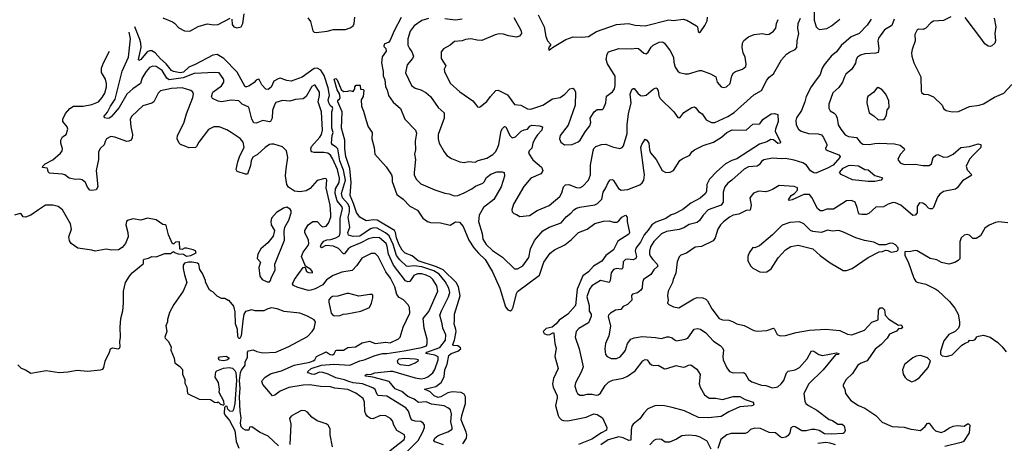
# Model space of a CAD drawing. Extents: x 2086813 to 2278017, y 548126 to 753336.
# Tile 149 of 256: x 2117142 to 2126185, y 670188 to 674080. Entities that reach past the tile are written whole.
import ezdxf

# ---------------------------------------------------------------- set-up
doc = ezdxf.new("R2010")
doc.units = 0

msp = doc.modelspace()

# ---------------------------------------------------------------- linework, layer by layer
at = {"layer": '0CON10XD'}
for points in [[(2118456.1, 674096.1), (2118545, 674062), (2118565, 674048.8), (2118603.8, 674005), (2118655, 673977.1), (2118703.8, 673976.2), (2118781.2, 674018.8), (2118865, 674043.5), (2118925, 674033.3), (2118965, 674037.3), (2119075, 674093.3)], [(2119090, 674085), (2119092.5, 674035), (2119108.9, 674015), (2119135.8, 674005.8), (2119175, 674013.7), (2119191, 674045), (2119204.5, 674135)], [(2119787.8, 674097.8), (2119813.4, 674063.4), (2119835, 673976.7), (2119845, 673966.7), (2119865, 673961.9), (2119965, 673973.6), (2120025, 673989.3), (2120135, 673991.3), (2120178, 674005), (2120205, 674024.3), (2120213.6, 674045), (2120219.5, 674105)], [(2120645, 674099.6), (2120581.3, 673978.7), (2120545, 673890.8), (2120531.2, 673875), (2120488, 673855), (2120487.5, 673835), (2120503.1, 673815), (2120508.9, 673791.1), (2120471.3, 673738.7), (2120464.5, 673685), (2120478.5, 673605), (2120478.6, 673565), (2120495, 673527.5), (2120500.5, 673465), (2120516.9, 673435), (2120527.9, 673385), (2120573.1, 673323.1), (2120640, 673265), (2120678.8, 673165), (2120775.5, 673065.5), (2120786.6, 673036.6), (2120774.4, 672965), (2120776.9, 672885), (2120768.6, 672845), (2120775.6, 672795), (2120764, 672675), (2120766, 672655), (2120784.3, 672615), (2120825, 672572.2), (2120955, 672516.9), (2121045, 672486.9), (2121085, 672481.1), (2121131.7, 672461.7), (2121165.7, 672465.7), (2121225, 672489.2), (2121293.8, 672525), (2121328.8, 672551.2), (2121395, 672580), (2121408.3, 672591.7), (2121430.3, 672629.7), (2121468, 672662), (2121525, 672683.1), (2121572.9, 672682.9), (2121591.2, 672675), (2121594.1, 672644.1), (2121563.1, 672545), (2121495, 672428.1), (2121400, 672355), (2121360.6, 672285), (2121356.4, 672225), (2121390.6, 672115), (2121395.8, 672065), (2121425, 672014.4), (2121485, 671959.4), (2121575, 671898.6), (2121685, 671792), (2121715, 671790), (2121761.8, 671818.2)], [(2120895, 674090.9), (2120835, 674073.1), (2120764.8, 674025.2), (2120726.7, 673975), (2120705.6, 673905), (2120707.5, 673845), (2120720.4, 673815), (2120744.4, 673785), (2120757.1, 673745), (2120750, 673725), (2120700.5, 673665), (2120685, 673592.5), (2120739.2, 673475), (2120775, 673451.9), (2120824.5, 673434.5), (2120870.7, 673410.7), (2120915.4, 673375.4), (2120985.7, 673275), (2121039.4, 673225), (2121040.5, 673175), (2120984.3, 673024.3), (2120984.3, 672985.7), (2120994.4, 672945), (2121040, 672865), (2121065, 672833.8), (2121106.6, 672806.6), (2121185, 672774), (2121225, 672767.5), (2121265, 672777.5), (2121325, 672771.2), (2121352.5, 672787.5), (2121432, 672808), (2121487.9, 672842.1), (2121512.9, 672867.1), (2121531.3, 672898.7), (2121543.3, 672935), (2121565, 673058), (2121575, 673080.8), (2121595, 673100), (2121605.4, 673095.4), (2121642, 673015), (2121665, 672996), (2121695.2, 673004.8), (2121748.5, 673055), (2121775, 673069.1), (2121805, 673074), (2121827.2, 673102.8), (2121845, 673110.5), (2121916.2, 673106.2), (2121942, 673095), (2121936.4, 673065), (2121897.2, 673022.8), (2121872.5, 672985), (2121853.6, 672945), (2121845, 672900), (2121820.8, 672875), (2121816, 672855), (2121853.4, 672793.4), (2121935, 672726.2), (2121945.8, 672694.2), (2121941.2, 672678.8), (2121926.6, 672663.4), (2121835, 672624.4), (2121771.1, 672548.9), (2121676, 672385), (2121661.2, 672335), (2121663.8, 672315), (2121678.8, 672298.8), (2121705, 672291.2), (2121735, 672272), (2121825, 672281.9), (2121895, 672328.5), (2122005, 672373.3), (2122101.4, 672455), (2122120.3, 672489.7), (2122137.5, 672545), (2122155, 672562.5), (2122185, 672565.6), (2122255, 672538.6), (2122285, 672534.3), (2122315, 672551.4), (2122365.6, 672605), (2122384.5, 672655), (2122384.6, 672744.6), (2122407.4, 672875), (2122415, 672895.5), (2122433.2, 672915), (2122485, 672933.9), (2122525, 672937.6), (2122585, 672911.1), (2122655, 672898), (2122675, 672906.7), (2122687.8, 672922.2), (2122721.8, 673035), (2122720.4, 673115), (2122734.1, 673215), (2122759.2, 673315), (2122747.5, 673395), (2122765, 673440), (2122775, 673448.8), (2122785, 673446.7), (2122818, 673405), (2122844.6, 673384.6), (2122865, 673379.5), (2122895, 673388.2), (2122959.2, 673440.8), (2122985, 673453.8), (2122995, 673448.8), (2123005, 673427.5), (2123012, 673382), (2123025, 673356.2), (2123150, 673235), (2123185, 673182.5), (2123205, 673180), (2123242, 673228), (2123315, 673273.8), (2123338.3, 673278.3), (2123351.2, 673271.2), (2123375, 673235.8), (2123408.8, 673215), (2123445, 673159.4), (2123495, 673136.7), (2123525, 673136.6), (2123645, 673191.3), (2123705, 673229.2), (2123885, 673388.8), (2123955, 673431.2), (2124004.4, 673525), (2124025, 673552.9), (2124065, 673584), (2124139.3, 673710.7), (2124184.5, 673765), (2124213.2, 673783.2), (2124264.2, 673805), (2124279.5, 673825), (2124282.9, 673887.1), (2124296.9, 673955), (2124289.7, 673999.7), (2124292.7, 674045), (2124312.5, 674095)], [(2121680.3, 674100.3), (2121739.5, 673995), (2121748.6, 673975), (2121749.2, 673955), (2121731.7, 673928.3), (2121705, 673918.6), (2121631.7, 673931.7), (2121585, 673947.5), (2121545, 673950), (2121508.6, 673941.4), (2121385, 673890), (2121341.8, 673891.8), (2121285, 673904.3), (2121235, 673897.8), (2121205, 673887.1), (2121135, 673880), (2121094.4, 673845.6), (2121035, 673814), (2121012, 673785), (2121014, 673725), (2121054, 673655), (2121040, 673625), (2121042.9, 673605), (2121096.4, 673496.4), (2121185, 673417.5), (2121304.3, 673334.3), (2121326.7, 673305), (2121345, 673280), (2121365, 673277.5), (2121375, 673282.5), (2121432.1, 673327.9), (2121464.3, 673375), (2121515, 673428.8), (2121535, 673432), (2121621.1, 673391.1), (2121685, 673301.2), (2121745, 673296.5), (2121805, 673260), (2121835, 673258.1), (2121946, 673294), (2122036.3, 673353.7), (2122105, 673365.4), (2122149.2, 673395), (2122195, 673446), (2122222.3, 673452.3), (2122235, 673443.3), (2122245.7, 673415.7), (2122242.9, 673295), (2122179.1, 673110.9), (2122104.3, 673015), (2122099.2, 672985), (2122112, 672955), (2122145, 672931.1), (2122216.6, 672933.4), (2122271.5, 672958.5), (2122289.4, 672975), (2122335, 673050), (2122379.2, 673105), (2122388.6, 673135), (2122382.5, 673175), (2122418, 673235), (2122445, 673254), (2122493.6, 673256.4), (2122505, 673263.3), (2122526.1, 673316.1), (2122531.7, 673378.3), (2122585, 673418.2), (2122605.3, 673445), (2122611.8, 673475), (2122611.9, 673561.9), (2122538.9, 673675), (2122529.4, 673715), (2122536.9, 673765), (2122550, 673785), (2122645, 673814.4), (2122765, 673812.9), (2122805, 673820), (2122825.4, 673815.4), (2122875, 673772.9), (2122895, 673765.8), (2122915, 673780.8), (2122942, 673828), (2122960.6, 673845), (2123014, 673874), (2123045, 673877.5), (2123065, 673864.2), (2123116, 673795), (2123145.4, 673735), (2123150.7, 673689.3), (2123162.2, 673645), (2123185, 673608.8), (2123202.5, 673595), (2123255, 673582), (2123285, 673582.9), (2123385, 673613.5), (2123405, 673614.4), (2123485, 673582.9), (2123534, 673555), (2123548, 673505), (2123585, 673463.8), (2123605, 673456), (2123633.3, 673465), (2123665.7, 673495), (2123681.5, 673565), (2123697, 673593), (2123715, 673605.6), (2123780, 673625), (2123809.5, 673650.5), (2123813, 673673), (2123804.3, 673735), (2123786, 673775), (2123775.8, 673825), (2123780.9, 673865), (2123792.1, 673887.9), (2123835, 673924), (2123886.1, 673943.9), (2123965, 673952), (2124005, 673944.2), (2124025, 673948), (2124065, 673973.8), (2124087.6, 674002.4), (2124093.5, 674045), (2124107.7, 674082.3)], [(2121204.3, 674085), (2121145, 674075.2), (2121047.5, 674087.5)], [(2121903.8, 674123.8), (2121957.5, 674015), (2121974.3, 673925), (2121990, 673885), (2122017, 673857), (2122017.5, 673845), (2122005, 673830), (2121998.3, 673808.3), (2122005, 673800), (2122033.8, 673826.2), (2122157, 673897), (2122223.9, 673923.9), (2122305, 673918.8), (2122365, 673926.2), (2122438.3, 673971.7), (2122623.7, 674036.3), (2122733.4, 674046.6), (2122795, 674030), (2122885.5, 674024.5), (2123105, 674080.5), (2123145, 674074.4), (2123234.4, 674084.4), (2123267.5, 674075), (2123356.7, 674025), (2123366.2, 674015), (2123372, 673972), (2123385, 673962.5), (2123395, 673967.5), (2123435, 674027.5), (2123455, 674070), (2123459.2, 674105)], [(2124963.4, 674086.6), (2124925, 674028.6), (2124852, 673955), (2124776.8, 673923.2), (2124686.2, 673843.8), (2124643.5, 673786.5), (2124595, 673746.5), (2124530, 673665), (2124513.3, 673635), (2124493.6, 673576.4), (2124441.8, 673505), (2124412.1, 673465), (2124364, 673376), (2124352.2, 673325), (2124322.4, 673247.6), (2124275, 673180), (2124270, 673155), (2124274.4, 673115), (2124295, 673074), (2124320, 673055), (2124385, 673034.5), (2124475, 673032.1), (2124505, 673022.2), (2124525, 672997.1), (2124555.4, 672935), (2124555, 672920), (2124541.3, 672898.7), (2124544.5, 672885), (2124665, 672838.5), (2124676.7, 672825), (2124673.3, 672815), (2124612.4, 672745), (2124561.5, 672715), (2124455, 672671.1), (2124435, 672674.4), (2124405, 672691.4), (2124367.8, 672745), (2124335.8, 672765.8), (2124255, 672791.2), (2124175, 672805.4), (2124135, 672803.3), (2124055, 672808.8), (2123976.4, 672793.6), (2123955, 672778.6), (2123933.2, 672746.8), (2123915, 672735.6), (2123835, 672728.6), (2123795, 672708.1), (2123683.7, 672606.3), (2123645, 672578.6), (2123618.1, 672545), (2123602.2, 672495), (2123602.5, 672405), (2123585.6, 672375), (2123465, 672333.5), (2123417.8, 672285), (2123384.4, 672235), (2123362.9, 672217.1), (2123291.7, 672198.3), (2123242.7, 672167.3), (2123198.5, 672151.5), (2123083.3, 672135), (2123035, 672112.7), (2122965, 672041.5), (2122936.2, 671995), (2122926.2, 671955), (2122926.8, 671925), (2122934, 671905), (2122956, 671876), (2122996.4, 671835), (2123001.1, 671815), (2122967.2, 671782.8), (2122939.2, 671740.8), (2122871.1, 671695), (2122860.8, 671665), (2122857.7, 671615), (2122846.2, 671595), (2122815, 671572.3), (2122770, 671560), (2122762, 671545), (2122762.5, 671505), (2122725.3, 671464.7), (2122685, 671444.7), (2122663.2, 671416.8), (2122615, 671411.8), (2122568.6, 671385), (2122548.5, 671365), (2122545.5, 671355), (2122568.9, 671265), (2122553.1, 671175), (2122523, 671107), (2122516, 671055), (2122522, 671005), (2122536.7, 670985), (2122575, 670969.2), (2122623, 670967), (2122655.5, 670984.5), (2122692, 671025), (2122704.3, 671045.7), (2122723.2, 671106.8), (2122753.3, 671146.7), (2122785, 671158.6), (2122859.1, 671170.9), (2122980.6, 671160.6), (2123035, 671152.5), (2123085, 671167.1), (2123105, 671167.1), (2123135, 671157.5), (2123155, 671138.8), (2123175, 671131.2), (2123255, 671144), (2123276.8, 671153.2), (2123335, 671236.7), (2123365, 671243.5), (2123395, 671236.5), (2123442.4, 671202.4), (2123515, 671125.6), (2123575, 671088), (2123597.1, 671065), (2123604.4, 671045), (2123598.5, 670985), (2123603.3, 670955), (2123635, 670883.3), (2123659.7, 670849.7), (2123695, 670837.1), (2123788.9, 670838.9), (2123805, 670828.8), (2123835, 670776), (2123865, 670752.5), (2123953.4, 670723.4), (2123995, 670719.4), (2124055, 670696.7), (2124105, 670707.5), (2124136.5, 670735), (2124159.5, 670765), (2124185.7, 670835), (2124198.7, 670851.3), (2124265, 670863.3), (2124305, 670884.3), (2124375.4, 670964.6), (2124415, 671037.5), (2124435, 671035.7), (2124482.5, 671005), (2124515, 670995.8), (2124645, 671021.2), (2124666.2, 671015), (2124657.5, 671005), (2124635, 671000), (2124521.2, 670865), (2124390.4, 670735), (2124343.3, 670645), (2124352.5, 670575), (2124363.3, 670555), (2124385, 670534.5), (2124463.4, 670493.4), (2124575, 670408.1), (2124607.1, 670397.1), (2124655, 670363.8), (2124695, 670365.5), (2124715, 670350), (2124723, 670305), (2124715, 670285.4), (2124705, 670279.5), (2124598, 670272), (2124534.6, 670275)], [(2125173.8, 674085), (2125152.3, 674027.7), (2125085, 673985.8), (2125030.7, 673909.3), (2125024.4, 673885), (2125031.1, 673815), (2125025, 673780), (2125005, 673772.2), (2124905, 673766.7), (2124865, 673754.2), (2124836.2, 673735), (2124824.3, 673715), (2124817.6, 673682.4), (2124785.4, 673624.6), (2124730.7, 673579.3), (2124715.8, 673555), (2124699.2, 673505), (2124663.6, 673456.4), (2124611.3, 673408.7), (2124574.4, 673305), (2124573.9, 673266.1), (2124585, 673244), (2124622.2, 673222.2), (2124636.1, 673206.1), (2124649.1, 673175), (2124658.9, 673115), (2124684.4, 673075), (2124721.7, 673021.7), (2124755, 673006.5), (2124827.1, 672997.1), (2124860, 672955), (2124885.5, 672935.5), (2124945, 672932.9), (2124996.3, 672943.7), (2125035, 672944.6), (2125175, 672938.9), (2125227, 672927), (2125265, 672897.5), (2125266.7, 672885), (2125229.1, 672840.9), (2125208, 672795), (2125229.2, 672765), (2125265, 672749.6), (2125365, 672753.8), (2125435, 672740), (2125495, 672740.5), (2125514.6, 672755.4), (2125532.2, 672815), (2125555, 672836.9), (2125575, 672840.6), (2125627.6, 672817.6), (2125665, 672820.5), (2125715, 672844.5), (2125786.7, 672905), (2125865, 672914.4), (2125945, 672940.8), (2125970, 672935), (2125970, 672905), (2125900.5, 672839.5), (2125865, 672798), (2125834.2, 672735), (2125845, 672701.2), (2125885.9, 672655.9), (2125878.8, 672645), (2125799.7, 672600.3), (2125752.5, 672535), (2125737.4, 672522.6), (2125625, 672501.4), (2125591.7, 672478.3), (2125569.7, 672450.3), (2125535.7, 672355), (2125523, 672343), (2125505, 672341.2), (2125489.5, 672349.5), (2125465, 672376.2), (2125435, 672396.2), (2125405, 672398.8), (2125385.8, 672365), (2125384, 672305), (2125366.2, 672285), (2125345, 672282.9), (2125235, 672376.5), (2125185, 672398.5), (2125165, 672401.1), (2125116.7, 672385), (2125075, 672362.5), (2125005, 672357.1), (2124939.3, 672300.7), (2124915, 672291.9), (2124875, 672290), (2124856.2, 672295), (2124845.4, 672305.4), (2124833.8, 672355), (2124813.5, 672403.5), (2124780.8, 672419.2), (2124734.6, 672415.4), (2124615, 672340), (2124555, 672338.5), (2124515, 672325.3), (2124495, 672325.3), (2124469.6, 672345), (2124416.7, 672446.7), (2124395, 672474.6), (2124345, 672473.9), (2124235, 672423.9), (2124210, 672420), (2124203.8, 672425), (2124227.5, 672465), (2124256.5, 672483.5), (2124285.6, 672515), (2124286, 672535), (2124255, 672548.9), (2124117.5, 672557.5), (2124055, 672519.5), (2124025, 672508.1), (2123995, 672500), (2123930, 672505), (2123882, 672488), (2123848, 672445), (2123858.8, 672375), (2123850, 672330), (2123815, 672327.1), (2123745, 672292.9), (2123695, 672284.3), (2123660, 672265), (2123606.7, 672223.3)], [(2124438.9, 674148.9), (2124438.5, 674075), (2124455.9, 674015.9), (2124475, 673995.5), (2124490.9, 673990.9), (2124555, 674000.6), (2124596.9, 674023.1), (2124675, 674086.4)], [(2125695, 674106.7), (2125625, 674074.2), (2125535, 674067.5), (2125508.8, 674051.2), (2125465, 674001.2), (2125438.3, 673991.7), (2125396.4, 673993.6), (2125385, 673987.5), (2125362, 673945), (2125366.2, 673885), (2125338, 673805), (2125332, 673775), (2125334.2, 673745), (2125353.8, 673685), (2125418.8, 673555), (2125420, 673425), (2125425, 673410), (2125445, 673397.5), (2125485, 673392.5), (2125535, 673372.5), (2125612.5, 673295), (2125627.5, 673265), (2125650, 673245), (2125705, 673233.3), (2125765, 673236.7), (2125865, 673284.2), (2125955, 673294.3), (2125993.2, 673306.8), (2126095, 673368), (2126180, 673405), (2126253.3, 673485)], [(2126091.2, 674095), (2126106.2, 674015), (2126098.8, 673955), (2126103, 673887), (2126097.5, 673865), (2126070.7, 673839.3), (2126055, 673833.8), (2126035, 673836.2), (2126005, 673860), (2125979.8, 673899.8), (2125825, 674101.2)], [(2121034.4, 670175), (2120953.2, 670203.2), (2120945.7, 670215), (2120955.5, 670235), (2120985, 670260.9), (2121075, 670294.7), (2121112.2, 670317.8), (2121114.4, 670335), (2121100.4, 670385), (2121106.8, 670456.8), (2121098.6, 670495), (2121075.4, 670515.4), (2121041.7, 670531.7), (2120925, 670549.5), (2120875, 670571.1), (2120805, 670562.1), (2120765, 670594.7), (2120705, 670618.1), (2120650, 670665), (2120589.7, 670689.7), (2120535, 670757.8), (2120385, 670796.5), (2120321.2, 670805), (2120316, 670815), (2120332.5, 670825), (2120365, 670820.6), (2120402.6, 670837.4), (2120545, 670852.2), (2120565, 670851.9), (2120775, 670789), (2120827.9, 670782.1), (2120862.7, 670787.3), (2120890.8, 670799.2), (2120935, 670834.5), (2120953.8, 670866.2), (2120985.8, 670955), (2120985, 670981.9), (2120955, 670998.2), (2120872, 671015), (2120880, 671025), (2120999.8, 671070.2), (2121053.4, 671135), (2121056.6, 671185), (2121026.5, 671245), (2121022.7, 671285), (2121000.6, 671365), (2121014.8, 671405.2), (2121081.3, 671535), (2121091.6, 671575), (2121082.1, 671615), (2121048.1, 671675), (2120995, 671741.9), (2120945, 671772.2), (2120835, 671809.9), (2120765, 671818.9), (2120712.4, 671812.4), (2120695, 671816.2), (2120633.5, 671873.5), (2120601.2, 671915), (2120573.2, 672015), (2120534.2, 672094.2), (2120501.3, 672121.3), (2120425, 672163.6), (2120395, 672168), (2120365, 672160), (2120265, 672093), (2120205, 672088.3), (2120160.5, 672100.5), (2120154.4, 672125), (2120172.7, 672175), (2120157.9, 672265), (2120170.4, 672315), (2120170.1, 672355), (2120157.5, 672385), (2120107.9, 672445), (2120097, 672485), (2120134.1, 672605), (2120116.4, 672696.4), (2120083.3, 672785), (2120062.4, 672892.4), (2120049.7, 672909.7), (2120015, 672931.6), (2120004.7, 672945), (2120010.2, 673015), (2120019.3, 673045), (2120007.8, 673085), (2120009, 673235), (2120017.7, 673265), (2120014.1, 673275), (2119992, 673292), (2119980.2, 673315), (2119975.2, 673345), (2119986.3, 673385), (2119975.5, 673455), (2119937.2, 673567.2), (2119907.9, 673617.9), (2119875, 673635.2), (2119845, 673630.7), (2119735, 673553.2), (2119635, 673516.2), (2119595, 673520.4), (2119535, 673541.9), (2119515, 673536.7), (2119475, 673516.9), (2119449.8, 673460.2), (2119425, 673438), (2119403.2, 673443.3), (2119365, 673482), (2119339.7, 673529.7), (2119333.6, 673533.6), (2119315, 673526), (2119295.4, 673504.6), (2119245, 673469.4), (2119225, 673462.5), (2119213.8, 673465), (2119139.5, 673599.5), (2119016.1, 673725), (2118955, 673760.8), (2118915, 673755.2), (2118752, 673668), (2118695.5, 673644.5), (2118645, 673599.4), (2118615, 673591.1), (2118553.5, 673603.5), (2118535, 673614.7), (2118485.8, 673675.8), (2118435, 673720), (2118386.4, 673776.4), (2118355, 673794.4), (2118334.8, 673795.2), (2118312.3, 673785), (2118255, 673715.6), (2118235, 673704.5), (2118232.1, 673715), (2118258, 673825), (2118255.1, 673865), (2118245, 673898), (2118199.4, 674014.3)], [(2120703.8, 670116.2), (2120801.6, 670215), (2120844.6, 670295), (2120858.6, 670335), (2120859.2, 670355), (2120848, 670375), (2120825, 670389.4), (2120775, 670390.8), (2120745, 670400.9), (2120735.3, 670415.3), (2120713.1, 670485), (2120688.5, 670515), (2120515, 670622.9), (2120435, 670628.9), (2120425, 670637.5), (2120405, 670682.5), (2120385, 670697.8), (2120291.4, 670735), (2120205, 670743.4), (2120165.2, 670755.2), (2120125, 670772.8), (2120045, 670791), (2119975.1, 670825.1), (2119925, 670839.3), (2119895, 670840.9), (2119845, 670819.4), (2119825, 670822.9), (2119792.5, 670835), (2119784.3, 670844.3), (2119817.9, 670875), (2119915, 670906.2), (2120025.8, 670915.8), (2120175, 670907.9), (2120265, 670946.4), (2120305, 670955.3), (2120405, 670995.3), (2120472.9, 671015), (2120515, 671015.1), (2120672.6, 671037.4), (2120831.5, 671068.5), (2120878.1, 671085), (2120885.5, 671105), (2120883.8, 671143.8), (2120855.5, 671245), (2120848.2, 671335), (2120900.1, 671399.9), (2120981.4, 671585), (2120971.9, 671635), (2120937.2, 671695), (2120915, 671715.3), (2120875, 671734.7), (2120834.7, 671745.3), (2120795, 671746.7), (2120761, 671729), (2120725, 671675.6), (2120705, 671670.6), (2120685, 671681.5), (2120574.9, 671824.9), (2120529.6, 671925), (2120517.7, 671997.7), (2120506.7, 672025), (2120445.2, 672075.2), (2120395, 672078.8), (2120345, 672068.6), (2120275, 672031), (2120185, 671994), (2120157.9, 671975), (2120125, 671928.6), (2120115, 671929.4), (2120069.4, 671979.4), (2120025, 671999), (2119952.8, 672007.2), (2119915, 671985.8), (2119905, 671992.5), (2119909.4, 672015), (2119934.4, 672045.6), (2119961.3, 672058.7), (2119998, 672062), (2120044.5, 672075.5), (2120080, 672095), (2120086.5, 672123.5), (2120084.8, 672255), (2120106.5, 672345), (2120098.9, 672365), (2120057.2, 672417.2), (2120038.9, 672485), (2120043.7, 672525), (2120075.2, 672585), (2120079.2, 672625), (2120059.4, 672705), (2120015, 672804.5), (2119995, 672836.2), (2119973.2, 672853.2), (2119935, 672860.3), (2119845, 672860.8), (2119825.6, 672865.6), (2119818.6, 672875), (2119816.4, 672895), (2119822.9, 672915), (2119899.5, 673000.5), (2119913.3, 673026.7), (2119922.9, 673065), (2119913.2, 673235), (2119884.5, 673325), (2119895.8, 673385), (2119893.9, 673415), (2119855, 673478), (2119845, 673480), (2119825, 673466.9), (2119773.8, 673376.2), (2119746.1, 673353.9), (2119675, 673347.1), (2119621.9, 673331.9), (2119555, 673338.6), (2119495, 673319.2), (2119480.6, 673299.4), (2119464.7, 673245.3), (2119461.5, 673175), (2119445, 673146.2), (2119435, 673141.2), (2119375, 673154.2), (2119315, 673128.6), (2119293.4, 673133.4), (2119272.4, 673165), (2119245, 673278.1), (2119185, 673304.3), (2119155, 673334), (2119085, 673340.3), (2118995, 673325.4), (2118965, 673330.8), (2118911.2, 673355), (2118904.2, 673374.2), (2118915.6, 673415), (2118995, 673473.5), (2119016.5, 673505), (2119017.8, 673525), (2119011.3, 673541.3), (2118975, 673591.2), (2118935, 673596.7), (2118745, 673587.2), (2118644.4, 673545.6), (2118515, 673528.4), (2118491.8, 673541.8), (2118450.4, 673615), (2118395, 673649.6), (2118365, 673654.4), (2118335, 673640), (2118303.1, 673605), (2118266.2, 673545), (2118251.8, 673495), (2118182, 673445), (2118126.4, 673395), (2118055.1, 673274.8), (2117985, 673192.5), (2117965, 673174.5), (2117948.6, 673171.4), (2117920, 673180), (2117918.8, 673195), (2117948.7, 673231.3), (2117975.3, 673285), (2118019.7, 673350.3), (2118081.9, 673608.1), (2118142.5, 673735), (2118158.5, 673905), (2118147.2, 673964.5)], [(2118666.7, 672915), (2118620, 672935), (2118607, 672947), (2118587.5, 672985), (2118591.2, 673015), (2118648.9, 673131.1), (2118673.3, 673216.7), (2118732.7, 673365), (2118739.5, 673395), (2118731.4, 673415), (2118715, 673428.5), (2118635, 673455.3), (2118535, 673448.1), (2118435, 673425.7), (2118412.5, 673405), (2118374, 673325), (2118355, 673313.3), (2118271.9, 673288.1), (2118172.5, 673195), (2118155.8, 673165), (2118161.1, 673095), (2118176.5, 673025), (2118175.5, 672995), (2118165, 672974.4), (2118145, 672963.1), (2118125, 672960.6), (2118015, 673001.1), (2117977.5, 673007.5), (2117937.5, 672985), (2117927.6, 672962.4), (2117918.3, 672931.7), (2117885, 672898.8), (2117864.5, 672865.5), (2117866.9, 672795), (2117844.6, 672694.6), (2117860, 672545), (2117845, 672516.7), (2117805, 672510), (2117785, 672514), (2117765, 672541.2), (2117745.4, 672585.4), (2117715, 672610.6), (2117695, 672615.6), (2117655, 672612.1), (2117595, 672623.3), (2117555, 672654.2), (2117535, 672661.4), (2117415, 672671.2), (2117401.7, 672681.7), (2117400, 672705), (2117392.5, 672715), (2117351.7, 672721.7), (2117354, 672735), (2117374.4, 672755.6), (2117445, 672793.8), (2117517.5, 672855), (2117531.4, 672875), (2117535.6, 672895), (2117519.6, 672945), (2117519.1, 672975), (2117535, 673004.2), (2117570, 673025), (2117582.5, 673075), (2117577.1, 673095), (2117539.1, 673145), (2117536.9, 673165), (2117562.9, 673217.1), (2117603.6, 673265), (2117635, 673285.4), (2117724.6, 673285.4), (2117805, 673300), (2117865, 673326.5), (2117900, 673365), (2117923.3, 673406.7), (2117938.2, 673465), (2117938.8, 673495), (2117929.1, 673535), (2117894.5, 673595), (2117893.8, 673635), (2117910.4, 673685), (2117966.5, 673791.8)], [(2121211.1, 670185), (2121244.5, 670235.5), (2121247.4, 670265), (2121242.4, 670292.4), (2121196.9, 670405), (2121202.4, 670445), (2121235.6, 670554.4), (2121237.6, 670615), (2121225, 670641.3), (2121195, 670655.7), (2121115, 670661.3), (2121075, 670652.4), (2121008.4, 670615), (2120985, 670610), (2120949.6, 670625), (2120912.6, 670662.6), (2120860, 670685), (2120965, 670710.6), (2121012.6, 670747.4), (2121039.9, 670800.1), (2121046.6, 670865), (2121066.6, 670915), (2121084.4, 670995.6), (2121105, 671014.8), (2121164.4, 671035), (2121192.5, 671055), (2121190, 671065), (2121165, 671082.7), (2121125.6, 671085.6), (2121118.9, 671095), (2121134.8, 671135), (2121149.3, 671215), (2121148.3, 671235), (2121131.2, 671285), (2121136.2, 671313.8), (2121135.4, 671375), (2121187.9, 671542.1), (2121171, 671625), (2121149.3, 671665), (2121031.9, 671781.9), (2120969.3, 671809.3), (2120800.3, 671865), (2120745, 671909.7), (2120680.9, 671935), (2120655, 671961.8), (2120625, 672016.8), (2120602.5, 672075), (2120593.3, 672125), (2120582.8, 672142.8), (2120425, 672237.5), (2120395, 672242.9), (2120325, 672233.3), (2120266.8, 672266.8), (2120235, 672307.5), (2120208.2, 672391.8), (2120177.3, 672465), (2120184.8, 672585), (2120172.8, 672712.8), (2120138.4, 672825), (2120127.3, 672895), (2120128.5, 672975), (2120098.1, 673085), (2120102.3, 673235), (2120062.9, 673325), (2120065, 673342.5), (2120080, 673350), (2120086.2, 673365), (2120078.1, 673398.1), (2120057.1, 673435), (2120031.2, 673535), (2120045, 673540), (2120058.8, 673528.8), (2120095, 673437.5), (2120115, 673420), (2120155, 673422.5), (2120175, 673430), (2120205, 673420), (2120220, 673445), (2120220, 673465), (2120231.7, 673478.3), (2120265, 673480), (2120270, 673475), (2120271.7, 673441.7), (2120295, 673440), (2120302.5, 673432.5), (2120296, 673375), (2120277.5, 673345), (2120281.2, 673285), (2120300.5, 673240.5), (2120324, 673154), (2120342, 673095), (2120379.2, 673045), (2120375.6, 672985), (2120398.6, 672905), (2120403.1, 672845), (2120508.3, 672728.3), (2120557.8, 672655), (2120563.5, 672635), (2120563, 672593), (2120605, 672474), (2120665, 672431.9), (2120725.7, 672365.8), (2120795, 672331.8), (2120845, 672255.7), (2120886.2, 672225), (2120915, 672217.9), (2121005.3, 672215.3), (2121095, 672193.8), (2121145, 672224.2), (2121180.7, 672220.7), (2121215, 672180), (2121265.4, 672055), (2121312.2, 671985), (2121356.3, 671936.3), (2121415.8, 671875.8), (2121484.1, 671764.1), (2121552.9, 671612.9), (2121605, 671441.2), (2121625, 671416.2), (2121645, 671406.2), (2121661.2, 671415), (2121675, 671440), (2121705.5, 671565), (2121715, 671582.9), (2121916.6, 671733.4), (2121955, 671854.2), (2122015, 671934.4), (2122055, 671965.5), (2122148.3, 672011.7), (2122210.2, 672059.8), (2122275, 672124.2), (2122353.3, 672155), (2122425, 672207.5), (2122505, 672229.4), (2122555, 672232), (2122595, 672220.8), (2122625, 672220), (2122645, 672233.8), (2122672.4, 672267.6), (2122705, 672284), (2122720.8, 672265), (2122720, 672225), (2122743.3, 672125), (2122735, 672110), (2122635.5, 672044.5), (2122595, 671966.2), (2122524.2, 671915), (2122487.2, 671862.8), (2122410.5, 671815), (2122365, 671763.6), (2122312.7, 671727.3), (2122262.4, 671605), (2122245.6, 671455), (2122175.8, 671375), (2122095, 671320.5), (2122068.4, 671285), (2122033.3, 671256.7), (2121975.7, 671244.3), (2121949.1, 671215), (2121958.7, 671198.7), (2121985, 671185.7), (2122011.9, 671188.1), (2122045, 671205.7), (2122047.5, 671197.5), (2122055.5, 671105), (2122067.9, 671062.1), (2122057.8, 670985), (2122087.1, 670875), (2122045, 670783.8), (2122034.6, 670735), (2122040.4, 670705), (2122077.1, 670625), (2122079.1, 670605), (2122062.2, 670535), (2122087.3, 670445), (2122096.9, 670425), (2122117.5, 670405), (2122136.7, 670396.7), (2122175, 670393.7), (2122345, 670428), (2122415, 670459.6), (2122445, 670453.8), (2122495, 670423.6), (2122534.6, 670335), (2122529.8, 670310.2), (2122485.5, 670284.5), (2122395, 670225.4), (2122275, 670178)], [(2125025, 673160), (2125075, 673162.5), (2125087, 673173), (2125102.5, 673205), (2125108.3, 673251.7), (2125127.5, 673275), (2125123.3, 673335), (2125097.5, 673395), (2125062.5, 673435), (2125025, 673457.5), (2125010.7, 673449.3), (2124986.4, 673413.6), (2124930, 673375), (2124923.8, 673355), (2124923.3, 673315), (2124945, 673223.3), (2124985, 673197.5), (2125025, 673160)], [(2121761.8, 671818.2), (2121818.1, 671895), (2121831.9, 671975), (2121868.9, 672051.1), (2121945, 672140), (2122005, 672173.3), (2122115, 672213.1), (2122160.7, 672269.3), (2122205, 672302), (2122232.5, 672335), (2122255, 672348.1), (2122285, 672358.6), (2122425, 672378.2), (2122449.2, 672390.8), (2122489.8, 672430.2), (2122499.5, 672495), (2122524.7, 672535.3), (2122545.6, 672585), (2122565, 672608.6), (2122585, 672612), (2122594.4, 672604.4), (2122640, 672530), (2122665, 672513.8), (2122728.2, 672521.8), (2122837.2, 672562.8), (2122859.4, 672580.6), (2122872.7, 672607.3), (2122879.3, 672655), (2122875, 672698.8), (2122847.8, 672905), (2122855, 672933.3), (2122885, 672982), (2122901.2, 672975), (2122920.8, 672945), (2122926.5, 672885), (2122935, 672858), (2122986.9, 672795), (2123043.5, 672695), (2123075, 672677.3), (2123115, 672678.8), (2123145, 672695.6), (2123205, 672785.6), (2123225, 672802.5), (2123295, 672835.7), (2123315.7, 672865), (2123339.2, 672885), (2123418, 672925), (2123515, 672956.2), (2123588.7, 673001.3), (2123635, 673044.4), (2123685, 673068.9), (2123815.4, 673064.6), (2123875, 673121.2), (2123940, 673125), (2123966.8, 673163.2), (2124045, 673214.2), (2124075, 673217.5), (2124105, 673210), (2124108.6, 673145), (2124082, 673075), (2124080, 673055), (2124128.8, 672955), (2124126.2, 672945), (2124105, 672943.3), (2124065.8, 672975.8), (2124041.2, 672978.8), (2124005, 672957.1), (2123935, 672935.4), (2123728.5, 672801.5), (2123682, 672788), (2123624.8, 672755.2), (2123543.2, 672685), (2123476.1, 672615), (2123454.1, 672565), (2123448.9, 672501.1), (2123438.5, 672481.5), (2123390.3, 672439.7), (2123305.7, 672395), (2123233.5, 672336.5), (2123157.1, 672297.1), (2123125, 672286.2), (2123076.1, 672253.9), (2122985, 672221.6), (2122948.2, 672195), (2122914.5, 672145.5), (2122876.2, 672105), (2122844.5, 672035.5), (2122799.7, 671980.3), (2122795.3, 671955), (2122805.4, 671905), (2122799.4, 671885), (2122777.3, 671872.7), (2122725, 671880.6), (2122705, 671876.7), (2122683.9, 671855), (2122681.1, 671805), (2122675, 671790.6), (2122665, 671787.1), (2122625, 671794.7), (2122594.5, 671785), (2122574.1, 671755), (2122564.6, 671685.4), (2122555.5, 671664.5), (2122475, 671685.4), (2122397.3, 671635), (2122376.4, 671603.6), (2122351.9, 671535), (2122371.4, 671455), (2122373.4, 671403.4), (2122390, 671375), (2122390.8, 671355), (2122364.6, 671295.4), (2122276.1, 671243.9), (2122253.3, 671215), (2122244.6, 671165), (2122280, 671055), (2122317.4, 670892.6), (2122302.2, 670847.8), (2122245.7, 670745), (2122240.6, 670715), (2122255, 670663.3), (2122266.2, 670645), (2122285, 670632), (2122318.8, 670631.2), (2122355, 670640), (2122399.5, 670639.5), (2122435, 670630), (2122455, 670633.3), (2122475, 670649.4), (2122520, 670720), (2122549, 670751), (2122585, 670767.6), (2122683, 670787), (2122725, 670806.7), (2122792.9, 670855), (2122865, 670945.6), (2122885, 670960), (2122905, 670954.3), (2122925.6, 670925), (2122945, 670910), (2122965, 670903.6), (2123005, 670906.9), (2123065, 670873.6), (2123085, 670874.5), (2123172.1, 670902.1), (2123235, 670886.9), (2123255, 670890.6), (2123285, 670907.1), (2123305, 670908.6), (2123360.7, 670870.7), (2123391.3, 670821.3), (2123382.7, 670735), (2123390, 670705), (2123432.7, 670635), (2123474.6, 670604.6), (2123535, 670603.3), (2123595, 670591.2), (2123695, 670618.1), (2123755, 670620), (2123805, 670590.5), (2123876.7, 670565), (2123883.3, 670545), (2123876.2, 670535), (2123865, 670532.2), (2123755, 670522.9), (2123655, 670477.5), (2123585, 670433.5), (2123465, 670421.4), (2123375, 670425.6), (2123247.6, 670487.6), (2123135, 670517.3), (2123065, 670532.9), (2122995, 670534.6), (2122975, 670531.8), (2122912, 670505), (2122875, 670466.9), (2122836.1, 670413.9), (2122776.5, 670363.5), (2122764.1, 670345.9), (2122756.4, 670313.6), (2122753.3, 670216.7), (2122735, 670214.6), (2122685, 670239.3), (2122645, 670246.8), (2122545, 670219.5), (2122478.8, 670175)], [(2120399.5, 670010.5), (2120671.5, 670225), (2120680, 670245), (2120675, 670267.5), (2120606.2, 670306.2), (2120578.5, 670355), (2120564.3, 670395), (2120545.8, 670415), (2120505, 670441.9), (2120455, 670445.5), (2120383.9, 670413.9), (2120365, 670416.2), (2120335, 670436.2), (2120320, 670455), (2120310.8, 670480.8), (2120307.3, 670567.3), (2120295, 670600.8), (2120230.1, 670650.1), (2120155, 670682.8), (2120036.3, 670696.3), (2119995, 670706.9), (2119905, 670709.6), (2119805, 670724.6), (2119745, 670723.4), (2119615, 670701.2), (2119535, 670666.8), (2119485, 670631.2), (2119465, 670625.5), (2119375, 670727.5), (2119365.5, 670755), (2119370.5, 670769.5), (2119395, 670796.9), (2119445, 670828.2), (2119465, 670833.9), (2119545, 670853.8), (2119662.7, 670907.3), (2119805, 670933.7), (2119836, 670945), (2119852, 670955), (2119868.8, 670985), (2119955, 671028.8), (2119993.5, 671003.5), (2120015, 671000.3), (2120029.7, 671010.3), (2120045, 671040), (2120055, 671045.5), (2120115, 671043.5), (2120155, 671067.3), (2120226.5, 671073.5), (2120287.4, 671112.6), (2120355, 671125.4), (2120405, 671105.5), (2120505, 671118.1), (2120545, 671112.5), (2120622.3, 671147.7), (2120637.1, 671162.9), (2120663.8, 671256.2), (2120725.5, 671385.5), (2120722.9, 671435), (2120710.7, 671460.7), (2120665.4, 671505.4), (2120627.4, 671527.4), (2120604.5, 671555), (2120586.5, 671625), (2120547.3, 671705), (2120504.8, 671764.8), (2120435, 671904.3), (2120405, 671931.5), (2120368.3, 671931.7), (2120285, 671889.4), (2120239.3, 671820.7), (2120195, 671775.5), (2120099, 671761), (2120021, 671729), (2119958.8, 671691.2), (2119925, 671644.6), (2119855, 671607.8), (2119815, 671594), (2119793.6, 671593.6), (2119695, 671621.2), (2119655, 671639.2), (2119645.8, 671655), (2119665, 671694), (2119745, 671803.3), (2119757.5, 671807.5), (2119765, 671802.5), (2119776, 671766), (2119795, 671758), (2119830, 671755), (2119830, 671765), (2119814.5, 671784.5), (2119766.4, 671816.4), (2119729.4, 671905), (2119746.2, 671943.8), (2119792.5, 672005), (2119798.2, 672025), (2119794.6, 672055), (2119759.6, 672125), (2119760.4, 672145), (2119792, 672195), (2119835, 672225.8), (2119875, 672225.8), (2119912.4, 672182.4), (2119925, 672176.9), (2119955, 672184.4), (2119977.5, 672212.5), (2119998.4, 672265), (2120000.8, 672295), (2119992.7, 672377.3), (2119955.4, 672535), (2119962, 672605), (2119957.1, 672617.1), (2119945, 672622), (2119875, 672604), (2119809.6, 672530.4), (2119771.3, 672508.7), (2119715, 672497.6), (2119665, 672503.5), (2119611.2, 672541.2), (2119596.4, 672565), (2119583.8, 672645), (2119589.6, 672709.6), (2119604.4, 672815), (2119592.5, 672875), (2119555, 672912.5), (2119475, 672937.1), (2119455, 672937.1), (2119435, 672932.9), (2119395, 672907.3), (2119327, 672843), (2119283.3, 672816.7), (2119266.3, 672785), (2119260.7, 672739.3), (2119235, 672660.8), (2119215, 672661.2), (2119140, 672685), (2119130.8, 672705), (2119145.6, 672775), (2119165, 672830.8), (2119204.6, 672905), (2119193.7, 672953.7), (2119167.4, 672987.4), (2119085, 673044.4), (2119045, 673067.8), (2118975, 673095.6), (2118924.5, 673095.5), (2118875, 673072.5), (2118786.5, 672955), (2118765.7, 672915), (2118755, 672907.5), (2118695, 672904.2), (2118666.7, 672915)], [(2124935, 672593.6), (2124789.5, 672609.5), (2124687.8, 672657.8), (2124670.5, 672675), (2124704.3, 672715), (2124755, 672739.6), (2124775, 672744.7), (2124845, 672736.9), (2124905, 672704), (2124935, 672701.4), (2124995, 672649.6), (2125060.8, 672630.8), (2125066.7, 672625), (2125053.3, 672605), (2124995, 672594.6), (2124935, 672593.6)], [(2117125, 670910), (2117155, 670878.8), (2117194.2, 670864.2), (2117245, 670833.3), (2117385, 670858.8), (2117505, 670838.8), (2117585, 670844), (2117670.3, 670859.7), (2117765, 670851.4), (2117885, 670862.5), (2117905, 670870), (2117915.8, 670885), (2117925.6, 670944.4), (2117968, 671025), (2117976.7, 671055), (2117995, 671066.2), (2118045, 671056.7), (2118057.7, 671062.3), (2118063.3, 671075), (2118060, 671125), (2118068.8, 671165), (2118064, 671255), (2118071.2, 671335), (2118088.8, 671405), (2118096.2, 671475), (2118096.2, 671585), (2118113.8, 671665), (2118150, 671725), (2118174.1, 671755.9), (2118275, 671837.5), (2118280, 671845), (2118277.5, 671875), (2118285, 671880), (2118325, 671888.8), (2118355, 671903.3), (2118395, 671901.2), (2118475, 671932.5), (2118527, 671933), (2118555, 671950), (2118565, 671940), (2118598.3, 671928.3), (2118645, 671926.7), (2118675, 671906.7), (2118715, 671913.8), (2118761.7, 671938.3), (2118756.4, 671956.4), (2118735, 671967.5), (2118675, 671980), (2118655, 671980), (2118635, 671970), (2118611.7, 671971.7), (2118610, 672035), (2118605, 672040), (2118573, 672037), (2118558.3, 672021.7), (2118545, 672020), (2118507.5, 672105), (2118488.3, 672188.3), (2118477, 672197), (2118455, 672200), (2118395, 672242.5), (2118315, 672256.7), (2118255, 672237.5), (2118185, 672250), (2118130, 672235), (2118122.5, 672225), (2118117.5, 672195), (2118136.4, 672126.4), (2118136.7, 672085), (2118112.5, 672025), (2118081.7, 671988.3), (2118050, 671965), (2117985, 671963.8), (2117935, 671971.2), (2117835, 671952.5), (2117805, 671962.5), (2117675, 671982), (2117613.3, 672025), (2117598.3, 672048.3), (2117593.8, 672085), (2117616, 672155), (2117608.8, 672205), (2117535, 672332.5), (2117495, 672363.3), (2117445, 672376.7), (2117380, 672375), (2117313.3, 672335), (2117245, 672283.8), (2117195, 672266.2), (2117175, 672270), (2117156.4, 672296.4), (2117145, 672300), (2117095, 672284)], [(2119435, 671672.5), (2119445.9, 671684.1), (2119450, 671705), (2119488, 671782), (2119484.2, 671835), (2119574.3, 672055), (2119570.6, 672135), (2119576.7, 672175), (2119615, 672240), (2119636, 672305), (2119635.8, 672325), (2119625, 672340), (2119595, 672357.5), (2119565, 672348.8), (2119501.7, 672308.3), (2119454.3, 672255.7), (2119447.5, 672225), (2119452.5, 672195), (2119483, 672143), (2119468.8, 672091.2), (2119419.5, 672030.5), (2119356.7, 671975), (2119328, 671925), (2119324, 671885), (2119353.9, 671853.9), (2119337.5, 671805), (2119347.5, 671725), (2119370, 671695), (2119415, 671672.5), (2119435, 671672.5)], [(2123606.7, 672223.3), (2123579.2, 672195), (2123554, 672155), (2123529.2, 672075), (2123510.2, 672049.8), (2123405, 671997.5), (2123345, 671990.8), (2123265.4, 671934.6), (2123215, 671917.1), (2123197, 671903), (2123179.4, 671855), (2123167, 671753), (2123142, 671695), (2123137.5, 671665), (2123097.1, 671585), (2123090, 671545), (2123096.2, 671505), (2123092.5, 671475), (2123103, 671463), (2123145, 671443.3), (2123195, 671434), (2123332.7, 671517.3), (2123365, 671527.5), (2123415, 671525.6), (2123442.8, 671512.8), (2123458.3, 671498.3), (2123498.9, 671425), (2123565, 671335.7), (2123595, 671321.9), (2123655, 671319.6), (2123687.8, 671307.8), (2123727, 671287), (2123795, 671271.4), (2123885, 671225.8), (2123915, 671217.5), (2124005, 671224), (2124065, 671246.7), (2124075, 671237.5), (2124098.7, 671188.7), (2124125, 671176.2), (2124175, 671179.6), (2124272.5, 671207.5), (2124395, 671227.9), (2124546.4, 671236.4), (2124675, 671224.4), (2124745, 671190.6), (2124785, 671184.4), (2124902, 671228), (2124967.8, 671302.2), (2125025, 671322), (2125029.1, 671410.9), (2125045, 671433.8), (2125065, 671433.8), (2125084.5, 671414.5), (2125092, 671365), (2125125, 671330), (2125212.5, 671272.5), (2125234.2, 671275.8), (2125245, 671270), (2125249.7, 671250.3), (2125235, 671241.4), (2125215, 671243.3), (2125195, 671220), (2125130.2, 671189.8), (2125108.1, 671155), (2125054.4, 671095), (2124997.3, 671052.7), (2124925, 670946.9), (2124871.2, 670925), (2124840.8, 670905), (2124790.3, 670829.7), (2124731.2, 670775), (2124703.3, 670725), (2124703.3, 670715), (2124720, 670685), (2124726.2, 670645), (2124775, 670583.3), (2124845, 670536), (2124905, 670510), (2125005.4, 670445.4), (2125064.1, 670384.1), (2125154, 670344), (2125266.2, 670336.2), (2125325, 670317.1), (2125355, 670315.8), (2125415, 670307.5), (2125457, 670343), (2125475, 670370), (2125485, 670373.3), (2125495, 670372.5), (2125530, 670325), (2125554.2, 670304.2), (2125605, 670288.8), (2125635, 670298.8), (2125675, 670328.8), (2125715, 670346), (2125755, 670352), (2125815, 670346.2), (2125846.4, 670366.4), (2125856.1, 670366.1), (2125866.7, 670355), (2125861.2, 670285), (2125808.8, 670205), (2125787.5, 670195), (2125639.3, 670160.7)], [(2123975, 671760), (2124005, 671763.3), (2124045, 671792.5), (2124107, 671893), (2124176.2, 671965), (2124225, 671996), (2124292.3, 672007.7), (2124427.5, 671975), (2124495, 671913.8), (2124585, 671848), (2124705, 671776.2), (2124735, 671776.7), (2124787.5, 671795), (2124935, 671896.2), (2125035, 671948.8), (2125065, 671951.2), (2125095, 671963.3), (2125115, 671960), (2125146.4, 671943.6), (2125197, 671953), (2125210, 671965), (2125210, 671985), (2125185, 672012.5), (2125165, 672023.3), (2125135, 672026.7), (2125095, 672012.5), (2125035, 672013.3), (2124985, 672036.2), (2124901.7, 672051.7), (2124820, 672075), (2124709.1, 672129.1), (2124665, 672142.5), (2124605, 672138.6), (2124565, 672145.8), (2124503.9, 672126.1), (2124425, 672134), (2124404.4, 672144.4), (2124345, 672206), (2124305, 672222.5), (2124215, 672216.7), (2124145, 672192.5), (2124055.7, 672104.3), (2123937.3, 672002.7), (2123895, 671983.3), (2123875, 671987.5), (2123841.7, 671938.3), (2123830, 671905), (2123830, 671865), (2123857.5, 671815), (2123875, 671797.5), (2123940, 671765), (2123975, 671760)], [(2126216.3, 672213.7), (2126135, 672222.9), (2126105, 672216.9), (2126045, 672192), (2126006, 672165), (2125965, 672093.8), (2125925, 672071.2), (2125895, 672070), (2125865, 672100), (2125845, 672106.7), (2125815, 672101.2), (2125788, 672075), (2125775, 672040), (2125775.8, 671884.2), (2125762.3, 671867.7), (2125730.5, 671849.5), (2125675, 671833.8), (2125608.3, 671848.3), (2125565, 671873.3), (2125505, 671887.5), (2125385, 671957.5), (2125365, 671960), (2125325, 671950), (2125271.7, 671948.3), (2125272.5, 671915), (2125302.5, 671855), (2125353.8, 671705), (2125373.3, 671675), (2125385, 671667.5), (2125465, 671650), (2125555, 671603.8), (2125575, 671593.3), (2125681.2, 671491.2), (2125730.5, 671430.5), (2125760, 671375), (2125773.8, 671305), (2125773.8, 671275), (2125763.9, 671246.1), (2125732.5, 671215), (2125675, 671186.7), (2125630.5, 671129.5), (2125597.5, 671035), (2125598.3, 671008.3), (2125613, 670993), (2125655, 670987.5), (2125705, 671002), (2125795, 671088.8), (2125825, 671110), (2125855, 671120), (2125865, 671137.5), (2125897, 671133), (2125916.4, 671143.6), (2125933.6, 671166.4), (2125946.4, 671173.6), (2125995, 671181.2), (2126054.2, 671164.2), (2126123.8, 671115), (2126166.2, 671075), (2126200.3, 671030.3)], [(2119520, 670165), (2119423, 670253), (2119345, 670290), (2119275, 670340), (2119251.7, 670338.3), (2119245, 670310), (2119215, 670310), (2119195, 670320), (2119175, 670340), (2119168.8, 670375), (2119176.1, 670423.9), (2119165.6, 670485), (2119160.4, 670615), (2119165.8, 670695), (2119160.9, 670765), (2119170.2, 670839.8), (2119178.6, 670861.4), (2119212.5, 670905), (2119213, 670937), (2119233, 670977), (2119232.5, 671025), (2119243, 671037), (2119285, 671047.5), (2119320.7, 671030.7), (2119375, 671020.8), (2119495, 671025.7), (2119612.4, 671077.6), (2119785, 671170), (2119828.8, 671215), (2119845.9, 671244.1), (2119857.5, 671305), (2119845, 671322.5), (2119785, 671358), (2119713.4, 671383.4), (2119570.8, 671400.8), (2119505, 671424.2), (2119455, 671432), (2119420, 671425), (2119383, 671407), (2119305, 671406.2), (2119275, 671413.8), (2119215, 671400), (2119200.8, 671375), (2119190, 671315), (2119176.2, 671175), (2119165, 671150), (2119155, 671150), (2119145, 671170), (2119140.8, 671235), (2119124, 671285), (2119122, 671395), (2119108.3, 671448.3), (2119065, 671500), (2119055, 671500), (2119025, 671520), (2118995, 671520), (2118955, 671540), (2118915, 671580), (2118900, 671585), (2118885, 671600), (2118848.3, 671668.3), (2118847.5, 671685), (2118819.5, 671749.5), (2118797.5, 671785), (2118786.7, 671835), (2118773.9, 671843.9), (2118725, 671853.3), (2118693.6, 671853.6), (2118655, 671842.5), (2118643.6, 671826.4), (2118643.3, 671795), (2118656.7, 671736.7), (2118677.5, 671665), (2118643.3, 671585), (2118556.7, 671465), (2118518.3, 671391.7), (2118500, 671325), (2118500, 671305), (2118483.6, 671266.4), (2118493, 671217), (2118473.8, 671165), (2118476.7, 671155), (2118505, 671127.5), (2118532.5, 671075), (2118530, 671045), (2118559.3, 670969.3), (2118566.4, 670926.4), (2118612.5, 670895), (2118637, 670867), (2118637.5, 670825), (2118657.5, 670775), (2118657.5, 670742.5), (2118677.5, 670705), (2118682.5, 670645), (2118790, 670595), (2118895, 670590), (2118930, 670565), (2118955, 670562.5), (2118965, 670570), (2118985, 670547.5), (2119015, 670540), (2119020, 670545), (2119017.5, 670575), (2118972.5, 670655), (2118977.5, 670685), (2118966.4, 670746.4), (2118937, 670797), (2118942.5, 670845), (2118952.5, 670855), (2119015, 670879.1), (2119065, 670883.9), (2119095, 670880), (2119118.9, 670858.9), (2119128.2, 670838.2), (2119133.3, 670765), (2119116.8, 670553.2), (2119105, 670500), (2119095, 670480), (2119073, 670483), (2119053, 670503), (2119046.4, 670526.4), (2119035, 670530), (2119022.5, 670517.5), (2119020, 670465), (2119025, 670450), (2119068.3, 670398.3), (2119118, 670305), (2119131.2, 670205), (2119153, 670143)], [(2120030.7, 671360.7), (2120085, 671363.3), (2120113.6, 671376.4), (2120145, 671376.7), (2120275, 671402.5), (2120355, 671437.5), (2120373.3, 671475), (2120386.2, 671525), (2120385, 671550), (2120377, 671557), (2120357, 671557), (2120255, 671540), (2120165, 671563.8), (2120145, 671563.8), (2120065, 671539.2), (2120015, 671536), (2119995, 671526), (2119982.4, 671507.6), (2119980, 671485), (2120003.9, 671383.9), (2120017, 671367), (2120030.7, 671360.7)], [(2125335, 670753.8), (2125367.5, 670765), (2125405, 670793.8), (2125486.1, 670883.9), (2125507.5, 670945), (2125480, 670975), (2125415.9, 670995.9), (2125375, 670988.8), (2125345, 670973.8), (2125267.7, 670912.3), (2125248.8, 670865), (2125256.7, 670825), (2125275, 670792.5), (2125292.5, 670775), (2125335, 670753.8)], [(2119015, 670946.7), (2118975, 670953.8), (2118968.3, 670971.7), (2118978.3, 670981.7), (2119039.3, 670989.3), (2119062.5, 670975), (2119062.5, 670965), (2119045, 670952), (2119015, 670946.7)], [(2120715, 670904.7), (2120773.6, 670926.4), (2120800.8, 670945), (2120805.3, 670955.3), (2120772.9, 670962.9), (2120675, 670968.2), (2120625, 670960.7), (2120607.5, 670945), (2120613.2, 670925), (2120635, 670911.1), (2120715, 670904.7)], [(2120015.8, 670155.8), (2119992.2, 670265), (2119993, 670323), (2119975.7, 670355.7), (2119957.3, 670367.3), (2119874.5, 670394.5), (2119825, 670430), (2119785, 670474), (2119765, 670485.8), (2119728.8, 670491.2), (2119677.2, 670462.8), (2119635, 670439.2), (2119620, 670415), (2119632, 670365), (2119621.7, 670178.3)], [(2124534.6, 670275), (2124485, 670304.8), (2124445, 670316.3), (2124415, 670316.2), (2124365, 670303.2), (2124325, 670304.6), (2124265, 670340.8), (2124245.9, 670344.1), (2124225, 670330), (2124214.4, 670285), (2124198.7, 670261.3), (2124177.5, 670245), (2124145, 670239.2), (2124125, 670247.5), (2124084.5, 670284.5), (2124025, 670287.5), (2123945, 670325.3), (2123895, 670326.9), (2123854.5, 670315.5), (2123825, 670288), (2123805, 670279.4), (2123675, 670278.2), (2123635, 670267.5), (2123580.5, 670225), (2123555, 670140)], [(2123491.9, 670135), (2123455, 670206.7), (2123391.2, 670245), (2123355, 670257.8), (2123285, 670261.9), (2123223.2, 670256.8), (2123175, 670227.5), (2123109.3, 670199.3), (2123068.8, 670198.8), (2123035, 670222), (2123015, 670227.5), (2122985, 670224), (2122966.7, 670215), (2122930, 670175)], [(2124635.4, 670174.6), (2124585, 670190.4), (2124544.6, 670195.4), (2124473.4, 670186.6)]]:
    msp.add_lwpolyline(points, dxfattribs=at)

doc.saveas('drawing.dxf')
